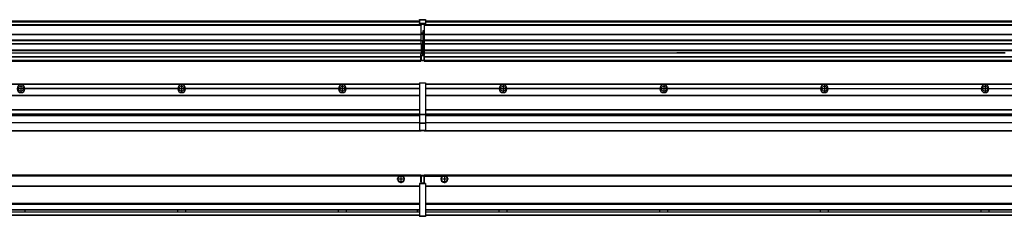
# Model space of a CAD drawing. Header units: inches. Extents: x -381 to 19228, y -418 to 176.
# Tile 32 of 37: x 15552 to 16777, y -154 to 90. Entities that reach past the tile are written whole.
import ezdxf

# ---------------------------------------------------------------- set-up
doc = ezdxf.new("R2010")
doc.units = ezdxf.units.IN
doc.linetypes.add('DOT_CENTER', pattern=[14, 12, -1, 0, -1])
doc.layers.add('1', color=7, linetype='Continuous')

# ---------------------------------------------------------------- blocks, each defined once
blk = doc.blocks.new('Modulos_intermedio__FL-14__11__27', base_point=(16055.2, -48))
at = {"color": 7, "linetype": 'Continuous'}
for p, q in [((16056.9, 10.5), (17449.2, 10.5)), ((16056.9, 10.2), (17449.2, 10.2)), ((16148.3, 4.8), (16056.9, 4.8)), ((16148.3, 4.5), (16056.9, 4.5)), ((16148.3, 4.2), (16056.9, 4.2)), ((16076.4, 10.5), (16076.5, 10.5)), ((16076.5, 10.5), (16083.9, 10.5)), ((16083.9, 10.5), (16083.9, 10.5)), ((16148.3, 4.5), (16148.3, 4.8)), ((16148.3, 4.2), (16148.3, 4.5)), ((16150.5, 6.1), (16150.4, 6)), ((16150.4, 2.9), (16150.5, 2.9)), ((16348.3, 4.8), (16158.1, 4.8)), ((16158.1, 4.8), (16158.1, 4.5)), ((16348.3, 4.5), (16158.1, 4.5)), ((16158.1, 4.5), (16158.1, 4.2)), ((16348.3, 4.2), (16158.1, 4.2)), ((16348.3, 4.5), (16348.3, 4.8)), ((16348.3, 4.2), (16348.3, 4.5)), ((16548.3, 4.8), (16358.1, 4.8)), ((16358.1, 4.8), (16358.1, 4.5)), ((16548.3, 4.5), (16358.1, 4.5)), ((16358.1, 4.5), (16358.1, 4.2)), ((16548.3, 4.2), (16358.1, 4.2)), ((16548.3, 4.5), (16548.3, 4.8)), ((16548.3, 4.2), (16548.3, 4.5)), ((16558.1, 4.8), (16748.3, 4.8)), ((16558.1, 4.8), (16558.1, 4.5)), ((16558.1, 4.5), (16558.1, 4.2)), ((16748.3, 4.5), (16558.1, 4.5)), ((16748.3, 4.2), (16558.1, 4.2)), ((16748.3, 4.5), (16748.3, 4.8)), ((16748.3, 4.2), (16748.3, 4.5)), ((16758.1, 4.8), (16758.1, 4.5)), ((16758.1, 4.8), (16948.3, 4.8)), ((16758.1, 4.5), (16758.1, 4.2)), ((16948.3, 4.5), (16758.1, 4.5)), ((16948.3, 4.2), (16758.1, 4.2)), ((16056.9, -3.5), (17449.2, -3.5)), ((16056.9, -3.8), (17449.2, -3.8)), ((17449.2, -4), (16056.9, -4)), ((16056.9, -21.5), (17449.2, -21.5)), ((16056.9, -21.8), (17449.2, -21.8)), ((16056.9, -26.7), (17449.2, -26.7)), ((16056.9, -26.8), (17449.2, -26.8)), ((16056.9, -28.4), (17449.2, -28.4)), ((16056.9, -28.5), (17449.2, -28.5)), ((16056.9, -28.7), (17449.2, -28.7)), ((16055.2, -47.5), (16055.2, -48)), ((16055.2, -48), (17451.2, -48)), ((16056.6, -47.5), (17449.4, -47.5)), ((17449.2, -38), (16056.9, -38)), ((17449.2, -38.1), (16056.9, -38.1))]:
    blk.add_line(p, q, dxfattribs=at)
for centre in [(16153.2, 4.5), (16353.2, 4.5), (16553.2, 4.5), (16753.2, 4.5)]:
    blk.add_circle(centre, 3.15, dxfattribs=at)
for centre, start, end in [((16153.2, 4.5), 3.5101, 176.4899), ((16153.2, 4.5), 183.5101, 356.4899), ((16353.2, 4.5), 3.5101, 176.4899), ((16353.2, 4.5), 183.5101, 356.4899), ((16553.2, 4.5), 3.5101, 176.4899), ((16553.2, 4.5), 183.5101, 356.4899), ((16753.2, 4.5), 3.5101, 176.4899), ((16753.2, 4.5), 183.5101, 356.4899)]:
    blk.add_arc(centre, 4.9, start, end, dxfattribs=at)
at = {"layer": '1', "color": 2, "linetype": 'DOT_CENTER'}
for p, q in [((16157.3, 4.5), (16149, 4.5)), ((16153.2, 8.6), (16153.2, 0.3)), ((16357.3, 4.5), (16349, 4.5)), ((16353.2, 8.6), (16353.2, 0.3)), ((16557.3, 4.5), (16549, 4.5)), ((16553.2, 8.6), (16553.2, 0.3)), ((16757.3, 4.5), (16749, 4.5)), ((16753.2, 8.6), (16753.2, 0.3))]:
    blk.add_line(p, q, dxfattribs=at)
blk = doc.blocks.new('Modulos_intermedio__FL-14__10__29', base_point=(14655.2, -48))
at = {"color": 7, "linetype": 'Continuous'}
for p, q in [((14656.9, 10.5), (16049.2, 10.5)), ((14656.9, 10.2), (16049.2, 10.2)), ((15748.3, 4.8), (15558.1, 4.8)), ((15558.1, 4.5), (15558.1, 4.8)), ((15748.3, 4.5), (15558.1, 4.5)), ((15558.1, 4.2), (15558.1, 4.5)), ((15748.3, 4.2), (15558.1, 4.2)), ((15748.3, 4.8), (15748.3, 4.5)), ((15748.3, 4.5), (15748.3, 4.2)), ((15758.1, 4.5), (15758.1, 4.8)), ((15948.3, 4.8), (15758.1, 4.8)), ((15758.1, 4.2), (15758.1, 4.5)), ((15948.3, 4.5), (15758.1, 4.5)), ((15948.3, 4.2), (15758.1, 4.2)), ((15948.3, 4.8), (15948.3, 4.5)), ((15948.3, 4.5), (15948.3, 4.2)), ((16049.2, 4.8), (15958.1, 4.8)), ((15958.1, 4.5), (15958.1, 4.8)), ((16049.2, 4.5), (15958.1, 4.5)), ((15958.1, 4.2), (15958.1, 4.5)), ((16049.2, 4.2), (15958.1, 4.2)), ((16022.4, 10.5), (16022.5, 10.5)), ((16022.5, 10.5), (16029.9, 10.5)), ((16029.9, 10.5), (16029.9, 10.5)), ((16049.2, 11.9), (16049.3, 11.9)), ((16049.2, 11.8), (16049.2, 11.9)), ((16049.2, 11.8), (16049.2, 11.8)), ((16049.2, 11.7), (16049.2, 11.8)), ((16049.2, 11.7), (16049.2, 11.5)), ((16049.2, 11.5), (16049.4, 11.5)), ((16049.2, 11.5), (16049.2, -27.2)), ((16049.3, 12), (16049.4, 12)), ((16049.3, 11.9), (16049.3, 12)), ((16049.3, 11.9), (16049.3, 11.9)), ((16049.4, 12), (16049.4, 12)), ((16049.4, 12), (16056.6, 12)), ((16049.4, 12), (16049.4, 11.5)), ((16049.4, 11.5), (16049.4, -27.2)), ((16056.6, 11.5), (16049.4, 11.5)), ((16056.7, 12), (16056.6, 12)), ((16056.6, 12), (16056.6, 11.5)), ((16056.6, 11.5), (16056.6, -27.2)), ((16056.9, 11.5), (16056.6, 11.5)), ((16056.7, 12), (16056.7, 12)), ((16056.8, 11.9), (16056.7, 12)), ((16056.8, 11.9), (16056.8, 11.9)), ((16056.8, 11.9), (16056.8, 11.9)), ((16056.9, 11.8), (16056.8, 11.9)), ((16056.9, 11.8), (16056.9, 11.8)), ((16056.9, 11.7), (16056.9, 11.8)), ((16056.9, 11.7), (16056.9, 11.5)), ((16056.9, 11.5), (16056.9, -27.2)), ((14656.9, -3.5), (16049.2, -3.5)), ((14656.9, -3.8), (16049.2, -3.8)), ((16049.2, -4), (14656.9, -4)), ((14656.9, -21.5), (16049.2, -21.5)), ((14656.9, -21.8), (16049.2, -21.8)), ((14656.9, -26.7), (16049.2, -26.7)), ((14656.9, -26.8), (16049.2, -26.8)), ((14656.9, -28.4), (16049.2, -28.4)), ((14656.9, -28.5), (16049.2, -28.5)), ((14656.9, -28.7), (16049.2, -28.7)), ((16049.2, -27.2), (16049.4, -27.2)), ((16049.2, -27.2), (16049.2, -27.5)), ((16049.2, -27.5), (16049.2, -27.6)), ((16049.2, -27.5), (16049.2, -27.5)), ((16049.2, -27.5), (16049.2, -38.2)), ((16049.2, -27.6), (16049.3, -27.6)), ((16049.3, -27.6), (16049.4, -27.6)), ((16049.3, -27.6), (16049.3, -27.6)), ((16049.3, -27.6), (16049.3, -27.6)), ((16049.4, -27.2), (16049.4, -27.6)), ((16049.4, -27.2), (16056.6, -27.2)), ((16049.4, -27.6), (16049.4, -27.6)), ((16049.4, -27.6), (16056.6, -27.6)), ((16049.4, -27.6), (16049.4, -38.3)), ((16056.9, -27.2), (16056.6, -27.2)), ((16056.6, -27.2), (16056.6, -27.6)), ((16056.7, -27.6), (16056.6, -27.6)), ((16056.6, -27.6), (16056.6, -38.3)), ((16056.7, -27.6), (16056.7, -27.6)), ((16056.8, -27.6), (16056.7, -27.6)), ((16056.9, -27.5), (16056.8, -27.6)), ((16056.8, -27.6), (16056.8, -27.6)), ((16056.8, -27.6), (16056.8, -27.6)), ((16056.9, -27.2), (16056.9, -27.5)), ((16056.9, -27.5), (16056.9, -27.5)), ((16056.9, -27.5), (16056.9, -38.2)), ((14655.2, -48), (16051.2, -48)), ((14656.6, -47.5), (16049.4, -47.5)), ((16049.2, -38), (14656.9, -38)), ((16049.2, -38.1), (14656.9, -38.1)), ((16049.2, -38.2), (16049.2, -38.7)), ((16049.2, -38.2), (16049.2, -38.3)), ((16049.2, -38.2), (16049.2, -38.2)), ((16049.2, -38.3), (16049.3, -38.3)), ((16049.2, -38.7), (16049.4, -38.7)), ((16049.2, -38.7), (16049.2, -47)), ((16049.2, -47), (16049.4, -47)), ((16049.2, -47), (16049.2, -47.3)), ((16049.2, -47.3), (16049.2, -47.4)), ((16049.2, -47.3), (16049.2, -47.3)), ((16049.2, -47.4), (16049.3, -47.5)), ((16049.2, -47.4), (16049.2, -47.4)), ((16049.3, -38.3), (16049.4, -38.3)), ((16049.3, -38.3), (16049.3, -38.3)), ((16049.3, -38.3), (16049.3, -38.3)), ((16049.3, -47.5), (16049.4, -47.5)), ((16049.3, -47.5), (16049.3, -47.5)), ((16049.3, -47.5), (16049.3, -47.5)), ((16056.6, -38.3), (16049.4, -38.3)), ((16049.4, -38.3), (16049.4, -38.7)), ((16049.4, -38.3), (16049.4, -38.3)), ((16056.6, -38.7), (16049.4, -38.7)), ((16049.4, -38.7), (16049.4, -47)), ((16049.4, -47), (16056.6, -47)), ((16049.4, -47), (16049.4, -47.5)), ((16049.4, -47.5), (16056.6, -47.5)), ((16049.4, -47.5), (16049.4, -47.5)), ((16051.2, -47.5), (16051.2, -48)), ((16056.6, -38.3), (16056.6, -38.7)), ((16056.7, -38.3), (16056.6, -38.3)), ((16056.9, -38.7), (16056.6, -38.7)), ((16056.6, -38.7), (16056.6, -47)), ((16056.9, -47), (16056.6, -47)), ((16056.6, -47), (16056.6, -47.5)), ((16056.7, -47.5), (16056.6, -47.5)), ((16056.7, -38.3), (16056.7, -38.3)), ((16056.8, -38.3), (16056.7, -38.3)), ((16056.7, -47.5), (16056.7, -47.5)), ((16056.8, -47.5), (16056.7, -47.5)), ((16056.9, -38.2), (16056.8, -38.3)), ((16056.8, -38.3), (16056.8, -38.3)), ((16056.8, -38.3), (16056.8, -38.3)), ((16056.8, -47.4), (16056.8, -47.5)), ((16056.9, -47.4), (16056.8, -47.4)), ((16056.8, -47.5), (16056.8, -47.5)), ((16056.9, -38.2), (16056.9, -38.2)), ((16056.9, -38.2), (16056.9, -38.7)), ((16056.9, -38.7), (16056.9, -47)), ((16056.9, -47), (16056.9, -47.3)), ((16056.9, -47.3), (16056.9, -47.4)), ((16056.9, -47.3), (16056.9, -47.3))]:
    blk.add_line(p, q, dxfattribs=at)
for centre in [(15553.2, 4.5), (15753.2, 4.5), (15953.2, 4.5)]:
    blk.add_circle(centre, 3.15, dxfattribs=at)
for centre, start, end in [((15553.2, 4.5), 3.5101, 176.4899), ((15553.2, 4.5), 183.5101, 356.4899), ((15753.2, 4.5), 3.5101, 176.4899), ((15753.2, 4.5), 183.5101, 356.4899), ((15953.2, 4.5), 3.5101, 176.4899), ((15953.2, 4.5), 183.5101, 356.4899)]:
    blk.add_arc(centre, 4.9, start, end, dxfattribs=at)
at = {"layer": '1', "color": 2, "linetype": 'DOT_CENTER'}
for p, q in [((15557.3, 4.5), (15549, 4.5)), ((15553.2, 8.6), (15553.2, 0.3)), ((15757.3, 4.5), (15749, 4.5)), ((15753.2, 8.6), (15753.2, 0.3)), ((15957.3, 4.5), (15949, 4.5)), ((15953.2, 8.6), (15953.2, 0.3))]:
    blk.add_line(p, q, dxfattribs=at)
blk = doc.blocks.new('F-182__31', base_point=(621.1, -76))
for name, p in [('Modulos_intermedio__FL-14__10__29', (14655.2, -48)), ('Modulos_intermedio__FL-14__11__27', (16055.2, -48))]:
    blk.add_blockref(name, p)
blk = doc.blocks.new('Alzado2', base_point=(2889, -32))
blk.add_blockref('F-182__31', (621.1, -76))
blk = doc.blocks.new('Modulos_intermedio__FL-14__11__48', base_point=(16055.2, 39))
at = {"color": 7, "linetype": 'Continuous'}
for p, q in [((16056.9, 89), (17449.2, 89)), ((16056.9, 89), (17449.2, 89)), ((16056.9, 88.4), (17449.2, 88.4)), ((16056.9, 88), (17449.2, 88)), ((16056.9, 87.7), (17449.2, 87.7)), ((16055.2, 84.5), (16055.2, 84)), ((16055.2, 84), (16055.2, 84)), ((16055.2, 84), (16055.2, 83.5)), ((17451.2, 84), (16055.2, 84)), ((16055.2, 84), (17451.2, 84)), ((16055.2, 83.5), (16055.2, 72.4)), ((16055.2, 83.5), (17451.2, 83.5)), ((16055.2, 72.4), (16055.2, 72.2)), ((16055.2, 72.4), (17451.2, 72.4)), ((16055.2, 72.2), (17451.2, 72.2)), ((16055.2, 72.2), (16055.2, 64.8)), ((17451.2, 64.8), (16055.2, 64.8)), ((16055.2, 64.8), (16055.2, 64.5)), ((16055.2, 64.5), (16055.2, 60.9)), ((16055.2, 64.5), (17451.2, 64.5)), ((16055.2, 60.9), (16055.2, 60.4)), ((16055.2, 60.9), (17451.2, 60.9)), ((16055.2, 60.4), (17451.2, 60.4)), ((16055.2, 60.4), (16055.2, 59.4)), ((16055.2, 59.4), (16055.2, 53.1)), ((16055.2, 53.1), (16055.2, 51.5)), ((16055.2, 53.1), (17451.2, 53.1)), ((17451.2, 51.5), (16055.2, 51.5)), ((16055.2, 51.5), (16055.2, 51.4)), ((16055.2, 51.4), (16055.2, 49.2)), ((16055.2, 49.2), (16055.2, 49.2)), ((16055.2, 44.5), (16055.2, 49.2)), ((16055.2, 49.2), (16369.4, 49.2)), ((16055.2, 49.2), (16369.4, 49.2)), ((16378.2, 49.2), (16369.4, 49.2)), ((16369.4, 49.2), (16369.4, 49.2)), ((16369.4, 49.2), (16378.2, 49.2)), ((16369.4, 49.2), (16378.2, 49.2)), ((16369.4, 49.2), (16369.4, 49.2)), ((16378.2, 49.2), (16378.2, 49.2)), ((16378.2, 49.2), (16378.2, 49.2)), ((16378.2, 49.2), (16569.4, 49.2)), ((16569.4, 49.2), (16378.2, 49.2)), ((16569.4, 49.2), (16569.4, 49.2)), ((16569.4, 49.2), (16569.4, 49.2)), ((16569.4, 49.2), (16578.2, 49.2)), ((16578.2, 49.2), (16569.4, 49.2)), ((16569.4, 49.2), (16578.2, 49.2)), ((16578.2, 49.2), (16769.4, 49.2)), ((16769.4, 49.2), (16578.2, 49.2)), ((16578.2, 49.2), (16578.2, 49.2)), ((16578.2, 49.2), (16578.2, 49.2)), ((16769.4, 49.2), (16769.4, 49.2)), ((16769.4, 49.2), (16769.4, 49.2)), ((16769.4, 49.2), (16778.2, 49.2)), ((16769.4, 49.2), (16778.2, 49.2)), ((16778.2, 49.2), (16769.4, 49.2)), ((16055.2, 44.5), (16055.2, 44)), ((16055.2, 44.5), (17451.1, 44.5)), ((16055.2, 40), (16055.2, 44)), ((16055.2, 44), (17451.1, 44)), ((16055.2, 40), (16055.2, 39.5)), ((16055.2, 40), (17451.1, 40)), ((16055.2, 39.5), (16055.2, 39.2)), ((16055.2, 39.5), (17451.1, 39.5)), ((16055.2, 39.2), (16055.2, 39)), ((16055.2, 39.2), (17451.1, 39.2)), ((16055.2, 39), (17451.1, 39))]:
    blk.add_line(p, q, dxfattribs=at)
blk = doc.blocks.new('Modulos_intermedio__FL-14__10__50', base_point=(14655.2, 39))
at = {"color": 7, "linetype": 'Continuous'}
for p, q in [((14656.9, 89), (16049.2, 89)), ((14656.9, 89), (16049.2, 89)), ((14656.9, 88.4), (16049.2, 88.4)), ((14656.9, 88), (16049.2, 88)), ((14656.9, 87.7), (16049.2, 87.7)), ((16049.2, 90.4), (16049.3, 90.4)), ((16049.2, 90.3), (16049.2, 90.4)), ((16049.2, 90.3), (16049.3, 90.3)), ((16049.2, 90.2), (16049.2, 90.3)), ((16049.2, 90.3), (16049.2, 90.3)), ((16049.2, 90.2), (16049.2, 90.3)), ((16049.2, 90.2), (16049.2, 90.2)), ((16049.2, 90.2), (16049.2, 90.2)), ((16049.2, 90.2), (16049.2, 90.2)), ((16049.2, 90.2), (16049.2, 85.3)), ((16049.3, 90.5), (16049.4, 90.5)), ((16049.3, 90.4), (16049.3, 90.5)), ((16049.3, 90.4), (16049.4, 90.4)), ((16049.3, 90.3), (16049.3, 90.4)), ((16049.3, 90.4), (16049.3, 90.4)), ((16049.3, 90.3), (16049.3, 90.3)), ((16049.4, 90.5), (16049.4, 90.5)), ((16049.4, 90.5), (16056.6, 90.5)), ((16049.4, 90.5), (16049.4, 90.4)), ((16049.4, 90.4), (16049.4, 90.4)), ((16049.4, 90.4), (16056.6, 90.4)), ((16049.4, 90.4), (16049.4, 85.6)), ((16056.7, 90.5), (16056.6, 90.5)), ((16056.6, 90.5), (16056.6, 90.4)), ((16056.7, 90.4), (16056.6, 90.4)), ((16056.6, 90.4), (16056.6, 85.6)), ((16056.7, 90.5), (16056.7, 90.5)), ((16056.8, 90.4), (16056.7, 90.5)), ((16056.7, 90.4), (16056.7, 90.4)), ((16056.8, 90.3), (16056.7, 90.4)), ((16056.8, 90.4), (16056.8, 90.4)), ((16056.8, 90.4), (16056.8, 90.4)), ((16056.9, 90.3), (16056.8, 90.4)), ((16056.8, 90.3), (16056.8, 90.3)), ((16056.8, 90.3), (16056.8, 90.3)), ((16056.9, 90.2), (16056.8, 90.3)), ((16056.9, 90.3), (16056.9, 90.3)), ((16056.9, 90.2), (16056.9, 90.3)), ((16056.9, 90.2), (16056.9, 85.3)), ((16056.9, 90.2), (16056.9, 90.2)), ((16056.9, 90.2), (16056.9, 90.2)), ((16056.9, 90.2), (16056.9, 90.2)), ((16051.2, 84), (14655.2, 84)), ((14655.2, 84), (16051.2, 84)), ((14655.2, 83.5), (16051.2, 83.5)), ((16049.2, 85.5), (16049.3, 85.5)), ((16049.2, 85.4), (16049.2, 85.5)), ((16049.2, 85.4), (16049.3, 85.4)), ((16049.2, 85.4), (16049.3, 85.4)), ((16049.2, 85.3), (16049.2, 85.4)), ((16049.2, 85.4), (16049.2, 85.4)), ((16049.2, 85.3), (16049.2, 85.4)), ((16049.2, 85.3), (16049.2, 85.3)), ((16049.2, 85.2), (16049.2, 85.3)), ((16049.2, 85.3), (16049.2, 85.2)), ((16049.2, 85.2), (16049.2, 85)), ((16049.2, 85), (16049.2, 84.7)), ((16049.2, 85), (16049.4, 85)), ((16049.2, 84.7), (16049.2, 84.7)), ((16049.2, 84.6), (16049.2, 84.7)), ((16049.2, 84.6), (16049.2, 84.6)), ((16049.3, 84.5), (16049.2, 84.6)), ((16049.3, 85.5), (16049.4, 85.6)), ((16049.3, 85.4), (16049.3, 85.5)), ((16049.3, 85.5), (16049.4, 85.5)), ((16049.3, 85.4), (16049.3, 85.5)), ((16049.3, 85.5), (16049.3, 85.5)), ((16049.3, 85.5), (16049.3, 85.5)), ((16049.3, 85.4), (16049.3, 85.4)), ((16049.3, 84.5), (16049.3, 84.5)), ((16049.3, 84.5), (16049.3, 84.5)), ((16049.4, 84.5), (16049.3, 84.5)), ((16049.4, 85.6), (16049.4, 85.5)), ((16056.6, 85.6), (16049.4, 85.6)), ((16049.4, 85.6), (16049.4, 85.6)), ((16049.4, 85.5), (16049.4, 85.5)), ((16049.4, 85.5), (16056.6, 85.5)), ((16049.4, 85.5), (16049.4, 85)), ((16049.4, 85), (16051.2, 85)), ((16049.4, 85), (16049.4, 84.5)), ((16049.4, 84.5), (16049.4, 84.5)), ((16049.4, 84.5), (16051.2, 84.5)), ((16051.2, 85), (16051.2, 84)), ((16051.2, 85), (16054.9, 85)), ((16051.2, 84), (16051.2, 83.5)), ((16051.2, 72.4), (16051.2, 83.5)), ((16053.4, 76.4), (16053.4, 73.5)), ((16054.9, 76.4), (16053.4, 76.4)), ((16053.7, 76.4), (16053.7, 73.5)), ((16053.7, 76.3), (16054.9, 76.3)), ((16054.9, 85), (16056.6, 85)), ((16054.9, 85), (16054.9, 77.4)), ((16054.9, 84.5), (16056.6, 84.5)), ((16054.9, 79.7), (16055.2, 79.6)), ((16054.9, 78.1), (16055.2, 78.1)), ((16054.9, 77.6), (16055.2, 77.6)), ((16054.9, 77.4), (16055.2, 77.4)), ((16054.9, 76.4), (16055.2, 76.5)), ((16054.9, 76.3), (16054.9, 76.4)), ((16055.2, 76.3), (16054.9, 76.3)), ((16054.9, 64), (16054.9, 76.3)), ((16056.6, 85.6), (16056.6, 85.5)), ((16056.7, 85.6), (16056.6, 85.6)), ((16056.6, 85.5), (16056.6, 85)), ((16056.7, 85.5), (16056.6, 85.5)), ((16056.6, 85), (16056.6, 84.5)), ((16056.9, 85), (16056.6, 85)), ((16056.6, 84.5), (16056.7, 84.5)), ((16056.7, 85.5), (16056.7, 85.6)), ((16056.7, 85.5), (16056.8, 85.4)), ((16056.7, 85.5), (16056.7, 85.5)), ((16056.8, 85.4), (16056.7, 85.5)), ((16056.8, 85.5), (16056.7, 85.5)), ((16056.7, 84.5), (16056.8, 84.5)), ((16056.7, 84.5), (16056.7, 84.5)), ((16056.8, 85.5), (16056.8, 85.5)), ((16056.8, 85.5), (16056.8, 85.5)), ((16056.9, 85.4), (16056.8, 85.5)), ((16056.8, 85.4), (16056.8, 85.4)), ((16056.8, 85.4), (16056.8, 85.4)), ((16056.8, 85.4), (16056.8, 85.4)), ((16056.9, 85.3), (16056.8, 85.4)), ((16056.8, 84.6), (16056.9, 84.6)), ((16056.8, 84.5), (16056.8, 84.6)), ((16056.8, 84.5), (16056.8, 84.5)), ((16056.9, 85.4), (16056.9, 85.4)), ((16056.9, 85.3), (16056.9, 85.4)), ((16056.9, 85.3), (16056.9, 85.3)), ((16056.9, 85.2), (16056.9, 85.3)), ((16056.9, 85.3), (16056.9, 85.2)), ((16056.9, 85.2), (16056.9, 85)), ((16056.9, 85), (16056.9, 84.7)), ((16056.9, 84.7), (16056.9, 84.7)), ((16056.9, 84.6), (16056.9, 84.7)), ((14655.2, 72.4), (16051.2, 72.4)), ((14655.2, 72.2), (16051.2, 72.2)), ((16051.2, 64.8), (14655.2, 64.8)), ((14655.2, 64.5), (16051.2, 64.5)), ((16053.4, 73.5), (16051.2, 73.5)), ((16053.4, 73), (16051.2, 73)), ((16051.2, 72.5), (16053.4, 72.5)), ((16051.2, 72.4), (16051.2, 72.2)), ((16051.2, 64.8), (16051.2, 72.2)), ((16051.2, 64.8), (16051.2, 64.5)), ((16051.2, 60.9), (16051.2, 64.5)), ((16053.4, 64), (16051.2, 64)), ((16053.4, 73.5), (16053.7, 73.5)), ((16053.4, 73), (16053.4, 73.5)), ((16053.4, 73), (16053.4, 72.5)), ((16053.7, 72.5), (16053.4, 72.5)), ((16053.4, 72.5), (16053.4, 64)), ((16053.4, 64), (16053.7, 64)), ((16053.4, 51), (16053.4, 64)), ((16053.7, 73.2), (16053.7, 73.5)), ((16053.7, 73.2), (16053.7, 73.2)), ((16053.7, 73.2), (16053.7, 72.5)), ((16053.7, 64), (16053.7, 72.5)), ((16053.7, 51), (16053.7, 64)), ((16053.7, 64), (16054.9, 64)), ((16054.9, 49.6), (16054.9, 64)), ((16055.2, 64), (16054.9, 64)), ((14655.2, 60.9), (16051.2, 60.9)), ((14655.2, 60.4), (16051.2, 60.4)), ((14655.2, 53.1), (16051.2, 53.1)), ((16051.2, 51.5), (14655.2, 51.5)), ((15378.2, 49.2), (16051.2, 49.2)), ((15378.2, 49.2), (16051.2, 49.2)), ((16051.2, 60.9), (16051.2, 60.4)), ((16051.2, 60.4), (16051.2, 59.4)), ((16051.2, 59.4), (16051.2, 53.1)), ((16051.2, 53.1), (16051.2, 51.5)), ((16051.2, 51.5), (16051.2, 51.4)), ((16051.2, 51.4), (16051.2, 49.2)), ((16053.4, 51), (16051.2, 51)), ((16053.4, 50), (16051.2, 50)), ((16051.2, 47.6), (16051.2, 49.2)), ((16051.2, 49.2), (16051.2, 49.2)), ((16053.4, 51), (16053.7, 51)), ((16053.4, 50), (16053.4, 51)), ((16053.4, 50), (16053.4, 49)), ((16053.7, 49.7), (16053.7, 51)), ((16053.7, 49.7), (16053.7, 49)), ((16053.7, 49.6), (16054.9, 49.6)), ((16054.9, 48.9), (16054.9, 49.6)), ((16055.2, 49.6), (16054.9, 49.6)), ((14655.2, 44.5), (16051.1, 44.5)), ((14655.2, 44), (16051.1, 44)), ((14655.2, 40), (16051.1, 40)), ((14655.2, 39.5), (16051.1, 39.5)), ((14655.2, 39.2), (16051.1, 39.2)), ((14655.2, 39), (16051.1, 39)), ((16051.1, 47.6), (16051.2, 47.6)), ((16051.1, 44.5), (16051.1, 47.6)), ((16051.1, 45.5), (16051.2, 45.5)), ((16051.1, 44.5), (16051.2, 44.5)), ((16051.1, 44.5), (16051.1, 44)), ((16051.1, 40), (16051.1, 44)), ((16051.2, 40.5), (16051.1, 40.5)), ((16051.1, 40), (16051.1, 39.5)), ((16051.1, 39.2), (16051.1, 39.5)), ((16051.1, 39.2), (16051.1, 39)), ((16053.4, 49), (16051.2, 49)), ((16053.4, 47.9), (16051.2, 47.9)), ((16051.2, 46), (16051.2, 47.6)), ((16051.2, 46), (16053.4, 46)), ((16051.2, 46), (16051.2, 40)), ((16051.2, 40), (16054.6, 40)), ((16051.2, 40), (16051.2, 39.5)), ((16051.2, 39.5), (16054.6, 39.5)), ((16053.4, 47.9), (16053.4, 49)), ((16053.7, 49), (16053.4, 49)), ((16053.4, 47.9), (16053.5, 47.9)), ((16053.4, 46), (16053.4, 47.9)), ((16053.4, 46), (16054.9, 46)), ((16053.5, 47.9), (16053.6, 47.8)), ((16053.6, 47.8), (16053.7, 47.8)), ((16053.7, 47.7), (16053.7, 49)), ((16053.7, 48.9), (16054.9, 48.9)), ((16053.7, 47.8), (16053.7, 47.7)), ((16053.7, 46), (16053.7, 47.7)), ((16055.2, 45.1), (16054.6, 44.9)), ((16054.6, 44.9), (16054.6, 40)), ((16054.6, 40), (16054.6, 39.5)), ((16054.9, 40), (16054.6, 40)), ((16054.9, 48.9), (16054.9, 47.3)), ((16054.9, 48.9), (16055.2, 48.8)), ((16054.9, 47.3), (16054.9, 46)), ((16055.2, 45.9), (16054.9, 46)), ((16054.9, 45), (16055.2, 45.1)), ((16054.9, 45), (16054.9, 40)), ((16054.9, 44.8), (16055.2, 44.9)), ((16054.9, 41.3), (16055.2, 41.4)), ((16054.9, 40.8), (16055.2, 40.9)), ((16054.9, 40), (16054.9, 39.7))]:
    blk.add_line(p, q, dxfattribs=at)
for centre, start, end in [((16053.4, 73.2), 270, 0), ((16053.4, 49.7), 0, 90), ((16054.6, 39.7), 270, 0)]:
    blk.add_arc(centre, 0.25, start, end, dxfattribs=at)
blk = doc.blocks.new('F-182__52', base_point=(621.1, 39))
for name, p in [('Modulos_intermedio__FL-14__10__50', (14655.2, 39)), ('Modulos_intermedio__FL-14__11__48', (16055.2, 39))]:
    blk.add_blockref(name, p)
blk = doc.blocks.new('Inferior2', base_point=(2889, 64.7))
blk.add_blockref('F-182__52', (621.1, 39))
blk = doc.blocks.new('Modulos_intermedio__FL-14__11__67', base_point=(16055.2, -154.5))
at = {"color": 7, "linetype": 'Continuous'}
for p, q in [((16055.2, -103), (16055.2, -104.5)), ((16055.2, -103), (17451.1, -103)), ((16055.2, -104.5), (16077.8, -104.5)), ((16055.2, -104.5), (16055.2, -113.5)), ((16077.8, -104.5), (16078.7, -104)), ((16078.7, -104), (16080.2, -103.7)), ((16080.2, -103.7), (16081.6, -104)), ((16081.6, -104), (16082.6, -104.5)), ((17423.8, -104.5), (16082.6, -104.5)), ((16056.9, -116.7), (17449.2, -116.7)), ((16056.9, -117), (17449.2, -117)), ((17449.2, -117.2), (16056.9, -117.2)), ((17449.2, -138.7), (16056.9, -138.7)), ((17449.2, -139), (16056.9, -139)), ((16056.9, -139.2), (17449.2, -139.2)), ((16056.9, -146), (17449.2, -146)), ((16056.9, -146.2), (17449.2, -146.2)), ((16148.3, -146.3), (16148.3, -146.2)), ((16148.3, -146.4), (16148.3, -146.3)), ((16148.3, -147.1), (16148.3, -146.4)), ((16148.3, -147.6), (16148.3, -147.1)), ((16158.1, -146.2), (16158.1, -146.3)), ((16158.1, -146.3), (16158.1, -146.7)), ((16158.1, -146.3), (16158.1, -146.3)), ((16158.1, -146.7), (16158.1, -147.7)), ((16348.3, -146.3), (16348.3, -146.2)), ((16348.3, -146.4), (16348.3, -146.3)), ((16348.3, -147), (16348.3, -146.4)), ((16348.3, -147.2), (16348.3, -147)), ((16358.1, -146.2), (16358.1, -146.3)), ((16358.1, -146.3), (16358.1, -146.7)), ((16358.1, -146.3), (16358.1, -146.3)), ((16358.1, -146.7), (16358.1, -147.7)), ((16548.3, -146.3), (16548.3, -146.2)), ((16548.3, -146.4), (16548.3, -146.3)), ((16548.3, -147), (16548.3, -146.4)), ((16548.3, -147.2), (16548.3, -147)), ((16558.1, -146.2), (16558.1, -146.3)), ((16558.1, -146.3), (16558.1, -146.7)), ((16558.1, -146.3), (16558.1, -146.3)), ((16558.1, -146.7), (16558.1, -147.7)), ((16748.3, -146.3), (16748.3, -146.2)), ((16748.3, -146.4), (16748.3, -146.3)), ((16748.3, -147), (16748.3, -146.4)), ((16748.3, -147.2), (16748.3, -147)), ((16758.1, -146.2), (16758.1, -146.3)), ((16758.1, -146.3), (16758.1, -146.7)), ((16758.1, -146.3), (16758.1, -146.3)), ((16758.1, -146.7), (16758.1, -147.7)), ((16056.9, -148.7), (17449.2, -148.7)), ((16056.9, -149), (17449.2, -149)), ((16056.9, -152.7), (17449.2, -152.7)), ((16056.9, -153), (17449.2, -153)), ((16148.3, -148.6), (16148.3, -147.6)), ((16148.3, -148.7), (16148.3, -148.6)), ((16158.1, -147.7), (16158.1, -148.4)), ((16158.1, -148.4), (16158.1, -148.6)), ((16158.1, -148.6), (16158.1, -148.7)), ((16158.1, -148.6), (16158.1, -148.6)), ((16348.3, -147.9), (16348.3, -147.2)), ((16348.3, -148.4), (16348.3, -147.9)), ((16348.3, -148.6), (16348.3, -148.4)), ((16348.3, -148.7), (16348.3, -148.6)), ((16358.1, -147.7), (16358.1, -148.4)), ((16358.1, -148.4), (16358.1, -148.6)), ((16358.1, -148.6), (16358.1, -148.7)), ((16358.1, -148.6), (16358.1, -148.6)), ((16548.3, -147.9), (16548.3, -147.2)), ((16548.3, -148.4), (16548.3, -147.9)), ((16548.3, -148.6), (16548.3, -148.4)), ((16548.3, -148.7), (16548.3, -148.6)), ((16558.1, -147.7), (16558.1, -148.4)), ((16558.1, -148.4), (16558.1, -148.6)), ((16558.1, -148.6), (16558.1, -148.7)), ((16558.1, -148.6), (16558.1, -148.6)), ((16748.3, -147.9), (16748.3, -147.2)), ((16748.3, -148.4), (16748.3, -147.9)), ((16748.3, -148.6), (16748.3, -148.4)), ((16748.3, -148.7), (16748.3, -148.6)), ((16758.1, -147.7), (16758.1, -148.4)), ((16758.1, -148.4), (16758.1, -148.6)), ((16758.1, -148.6), (16758.1, -148.7)), ((16758.1, -148.6), (16758.1, -148.6))]:
    blk.add_line(p, q, dxfattribs=at)
for radius in [4, 3.7]:
    blk.add_circle((16080.2, -108), radius, dxfattribs=at)
blk.add_arc((16080.2, -108), 4.25, 124.5603, 55.4397, dxfattribs=at)
at = {"layer": '1', "color": 2, "linetype": 'DOT_CENTER'}
for p, q in [((16085.2, -108), (16075.2, -108)), ((16080.2, -103), (16080.2, -113))]:
    blk.add_line(p, q, dxfattribs=at)
blk = doc.blocks.new('Modulos_intermedio__FL-14__10__69', base_point=(14655.2, -154.5))
at = {"color": 7, "linetype": 'Continuous'}
for p, q in [((14655.2, -103), (16051.1, -103)), ((16023.8, -104.5), (14682.6, -104.5)), ((16024.7, -104), (16023.8, -104.5)), ((16026.2, -103.7), (16024.7, -104)), ((16027.6, -104), (16026.2, -103.7)), ((16028.6, -104.5), (16027.6, -104)), ((16051.1, -104.5), (16028.6, -104.5)), ((16051.1, -104.5), (16051.1, -103)), ((16051.2, -104.5), (16051.1, -104.5)), ((16051.1, -111.6), (16051.1, -104.5)), ((16051.2, -105.5), (16051.1, -105.5)), ((16051.1, -109.5), (16051.2, -109.5)), ((16054.6, -103.5), (16051.2, -103.5)), ((16051.2, -103.5), (16051.2, -104)), ((16051.2, -104), (16054.6, -104)), ((16051.2, -104), (16051.2, -111.6)), ((16054.6, -103.5), (16054.6, -104)), ((16054.6, -104), (16054.6, -113)), ((16054.9, -104), (16054.6, -104)), ((16054.9, -103.7), (16054.9, -104)), ((16054.9, -104), (16054.9, -113)), ((16054.9, -104.8), (16055.2, -104.9)), ((16054.9, -106.5), (16055.2, -106.5)), ((16054.9, -107.5), (16055.2, -107.5)), ((14656.9, -116.7), (16049.2, -116.7)), ((14656.9, -117), (16049.2, -117)), ((16049.2, -117.2), (14656.9, -117.2)), ((16049.2, -113.6), (16049.3, -113.5)), ((16049.2, -113.6), (16049.2, -113.6)), ((16049.2, -113.7), (16049.2, -113.6)), ((16049.2, -113.7), (16049.2, -114)), ((16049.2, -113.7), (16049.2, -113.7)), ((16049.2, -114), (16049.2, -154)), ((16049.2, -114), (16049.4, -114)), ((16049.3, -113.5), (16049.4, -113.5)), ((16049.3, -113.5), (16049.3, -113.5)), ((16049.3, -113.5), (16049.3, -113.5)), ((16051.2, -113.5), (16049.4, -113.5)), ((16049.4, -113.5), (16049.4, -113.5)), ((16049.4, -113.5), (16049.4, -114)), ((16056.6, -114), (16049.4, -114)), ((16049.4, -114), (16049.4, -154)), ((16051.2, -111.6), (16051.1, -111.6)), ((16051.2, -113.5), (16051.2, -111.6)), ((16054.6, -113), (16051.2, -113)), ((16054.9, -113.5), (16051.2, -113.5)), ((16054.6, -113), (16054.6, -113.5)), ((16054.9, -113), (16054.6, -113)), ((16054.9, -111.9), (16055.2, -112)), ((16054.9, -113), (16054.9, -113.3)), ((16054.9, -113.3), (16054.9, -113.5)), ((16056.6, -113.5), (16054.9, -113.5)), ((16056.7, -113.5), (16056.6, -113.5)), ((16056.6, -113.5), (16056.6, -114)), ((16056.9, -114), (16056.6, -114)), ((16056.6, -114), (16056.6, -154)), ((16056.7, -113.5), (16056.7, -113.5)), ((16056.8, -113.5), (16056.7, -113.5)), ((16056.8, -113.5), (16056.8, -113.5)), ((16056.8, -113.6), (16056.8, -113.5)), ((16056.9, -113.6), (16056.8, -113.6)), ((16056.9, -113.7), (16056.9, -113.6)), ((16056.9, -113.7), (16056.9, -113.7)), ((16056.9, -113.7), (16056.9, -114)), ((16056.9, -114), (16056.9, -154)), ((16049.2, -138.7), (14656.9, -138.7)), ((16049.2, -139), (14656.9, -139)), ((14656.9, -139.2), (16049.2, -139.2)), ((14656.9, -146), (16049.2, -146)), ((14656.9, -146.2), (16049.2, -146.2)), ((15558.1, -146.2), (15558.1, -146.3)), ((15558.1, -146.3), (15558.1, -146.7)), ((15558.1, -146.3), (15558.1, -146.3)), ((15558.1, -146.7), (15558.1, -147.7)), ((15748.3, -146.3), (15748.3, -146.2)), ((15748.3, -146.4), (15748.3, -146.3)), ((15748.3, -147), (15748.3, -146.4)), ((15748.3, -147.2), (15748.3, -147)), ((15758.1, -146.2), (15758.1, -146.3)), ((15758.1, -146.3), (15758.1, -146.7)), ((15758.1, -146.3), (15758.1, -146.3)), ((15758.1, -146.7), (15758.1, -147.7)), ((15948.3, -146.3), (15948.3, -146.2)), ((15948.3, -146.4), (15948.3, -146.3)), ((15948.3, -147), (15948.3, -146.4)), ((15948.3, -147.2), (15948.3, -147)), ((15958.1, -146.2), (15958.1, -146.3)), ((15958.1, -146.3), (15958.1, -147.2)), ((15958.1, -146.3), (15958.1, -146.3)), ((16046.2, -146.4), (16046.5, -146.2)), ((16046.2, -146.7), (16046.2, -146.4)), ((16046.2, -146.7), (16046.2, -147.2)), ((16046.6, -146.2), (16046.6, -146.3)), ((16046.6, -146.3), (16046.6, -147)), ((16046.6, -147), (16046.6, -148.7)), ((14656.9, -148.7), (16049.2, -148.7)), ((14656.9, -149), (16049.2, -149)), ((14656.9, -152.7), (16049.2, -152.7)), ((14656.9, -153), (16049.2, -153)), ((15558.1, -147.7), (15558.1, -148.4)), ((15558.1, -148.4), (15558.1, -148.6)), ((15558.1, -148.6), (15558.1, -148.7)), ((15558.1, -148.6), (15558.1, -148.6)), ((15748.3, -147.9), (15748.3, -147.2)), ((15748.3, -148.2), (15748.3, -147.9)), ((15748.3, -148.6), (15748.3, -148.2)), ((15748.3, -148.7), (15748.3, -148.6)), ((15758.1, -147.7), (15758.1, -148.4)), ((15758.1, -148.4), (15758.1, -148.6)), ((15758.1, -148.6), (15758.1, -148.7)), ((15758.1, -148.6), (15758.1, -148.6)), ((15948.3, -147.9), (15948.3, -147.2)), ((15948.3, -148.2), (15948.3, -147.9)), ((15948.3, -148.6), (15948.3, -148.2)), ((15948.3, -148.7), (15948.3, -148.6)), ((15958.1, -147.2), (15958.1, -147.6)), ((15958.1, -147.6), (15958.1, -148.2)), ((15958.1, -148.2), (15958.1, -148.6)), ((15958.1, -148.6), (15958.1, -148.7)), ((16046.2, -147.2), (16046.2, -148.2)), ((16046.2, -148.2), (16046.2, -148.5)), ((16046.2, -148.5), (16046.5, -148.7)), ((16046.6, -148.7), (16046.6, -148.7)), ((16049.2, -154), (16049.4, -154)), ((16049.2, -154), (16049.2, -154.2)), ((16049.2, -154.2), (16049.2, -154.3)), ((16049.2, -154.3), (16049.2, -154.4)), ((16049.2, -154.3), (16049.2, -154.3)), ((16049.2, -154.4), (16049.3, -154.4)), ((16049.3, -154.4), (16049.3, -154.5)), ((16049.3, -154.4), (16049.3, -154.4)), ((16049.3, -154.5), (16049.4, -154.5)), ((16049.4, -154), (16056.6, -154)), ((16049.4, -154), (16049.4, -154.5)), ((16049.4, -154.5), (16049.4, -154.5)), ((16056.6, -154.5), (16049.4, -154.5)), ((16056.9, -154), (16056.6, -154)), ((16056.6, -154), (16056.6, -154.5)), ((16056.7, -154.5), (16056.6, -154.5)), ((16056.8, -154.4), (16056.7, -154.5)), ((16056.7, -154.5), (16056.7, -154.5)), ((16056.9, -154.3), (16056.8, -154.4)), ((16056.8, -154.4), (16056.8, -154.4)), ((16056.8, -154.4), (16056.8, -154.4)), ((16056.9, -154), (16056.9, -154.2)), ((16056.9, -154.2), (16056.9, -154.3)), ((16056.9, -154.3), (16056.9, -154.3))]:
    blk.add_line(p, q, dxfattribs=at)
for radius in [4, 3.7]:
    blk.add_circle((16026.2, -108), radius, dxfattribs=at)
for centre, radius, start, end in [((16026.2, -108), 4.25, 124.5603, 55.4397), ((16054.6, -103.7), 0.25, 0, 90)]:
    blk.add_arc(centre, radius, start, end, dxfattribs=at)
at = {"layer": '1', "color": 2, "linetype": 'DOT_CENTER'}
for p, q in [((16031.2, -108), (16021.2, -108)), ((16026.2, -103), (16026.2, -113))]:
    blk.add_line(p, q, dxfattribs=at)
blk = doc.blocks.new('F-182__71', base_point=(621.1, -154.5))
for name, p in [('Modulos_intermedio__FL-14__10__69', (14655.2, -154.5)), ('Modulos_intermedio__FL-14__11__67', (16055.2, -154.5))]:
    blk.add_blockref(name, p)
blk = doc.blocks.new('Superior1', base_point=(2889, -128.7))
blk.add_blockref('F-182__71', (621.1, -154.5))

msp = doc.modelspace()

# ---------------------------------------------------------------- block references
for name, p in [('Inferior2', (2889, 64.7)), ('Alzado2', (2889, -32)), ('Superior1', (2889, -128.7))]:
    msp.add_blockref(name, p)

doc.saveas('drawing.dxf')
